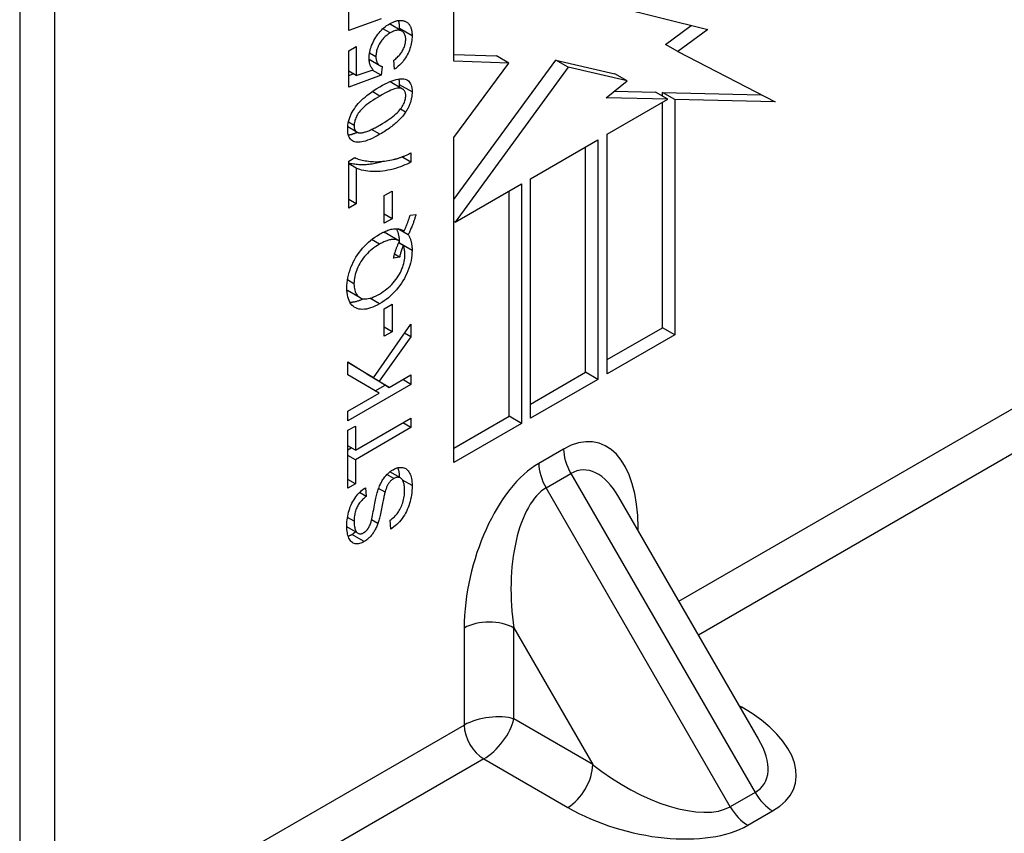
# Model space of a CAD drawing. Header units: inches. Extents: x 7 to 112, y 7 to 76.
# Tile 47 of 61: x 96.343 to 97.446, y 40.524 to 41.437. Entities that reach past the tile are written whole.
import ezdxf

# ---------------------------------------------------------------- set-up
doc = ezdxf.new("R2010")
doc.units = ezdxf.units.IN
doc.header["$MEASUREMENT"] = 0
doc.layers.add('Visible Edges(ANSI)', color=7, linetype='Continuous', lineweight=25)
doc.layers.add('Visible Tangent Edges(ANSI)', color=7, linetype='Continuous', lineweight=25)

msp = doc.modelspace()

# ---------------------------------------------------------------- linework, layer by layer
at = {"layer": 'Visible Edges(ANSI)'}
for p, q in [((96.3428, 41.9015), (96.3428, 40.403)), ((96.3817, 41.8791), (96.3817, 40.3806)), ((96.8295, 41.3901), (96.8295, 41.5722)), ((96.7115, 41.4245), (96.7115, 41.4651)), ((97.0102, 41.4512), (97.114, 41.4256)), ((96.7479, 41.4376), (96.7115, 41.4245)), ((96.7712, 41.4237), (96.7573, 41.4318)), ((97.0666, 41.4089), (97.0954, 41.4302)), ((97.114, 41.4256), (97.0805, 41.4009)), ((96.7115, 41.4017), (96.7198, 41.4065)), ((96.7198, 41.4065), (96.7198, 41.3739)), ((97.0805, 41.4009), (97.0666, 41.4089)), ((96.7115, 41.3611), (96.7115, 41.4017)), ((96.8295, 41.3977), (96.8771, 41.3959)), ((96.8911, 41.3879), (96.8771, 41.3959)), ((97.0805, 41.4009), (97.1894, 41.3444)), ((96.7465, 41.385), (96.7344, 41.392)), ((96.7347, 41.3893), (96.735, 41.3917)), ((96.7489, 41.3842), (96.7479, 41.3742)), ((96.7628, 41.381), (96.762, 41.3911)), ((96.8295, 41.2349), (96.9436, 41.3912)), ((96.8911, 41.3879), (96.8295, 41.3901)), ((96.8295, 41.3044), (96.8911, 41.3879)), ((96.9575, 41.3832), (96.8309, 41.2097)), ((96.9575, 41.3832), (96.9436, 41.3912)), ((96.9436, 41.3912), (97.0097, 41.376)), ((97.0236, 41.3679), (96.9575, 41.3832)), ((96.7198, 41.3739), (96.7115, 41.3787)), ((96.7115, 41.3741), (96.7164, 41.3759)), ((96.7479, 41.3742), (96.7115, 41.3611)), ((96.7198, 41.3739), (96.7388, 41.3805)), ((96.7479, 41.3742), (96.7377, 41.3801)), ((97.0236, 41.3679), (97.0097, 41.376)), ((96.7719, 41.3588), (96.758, 41.3669)), ((96.9999, 41.3489), (97.0236, 41.3679)), ((97.0093, 41.3564), (97.0553, 41.3553)), ((97.0692, 41.3473), (97.0553, 41.3553)), ((97.0631, 41.3508), (97.0631, 41.3551)), ((97.077, 41.3471), (97.0631, 41.3551)), ((97.0631, 41.3551), (97.1738, 41.3525)), ((97.0692, 41.3473), (96.9999, 41.3489)), ((97.0013, 41.3081), (97.0692, 41.3473)), ((97.0631, 41.0912), (97.0631, 41.3437)), ((97.1894, 41.3444), (97.077, 41.3471)), ((97.077, 41.3471), (97.077, 41.0831)), ((96.7208, 41.3106), (96.7104, 41.3165)), ((97.0013, 41.0395), (97.0013, 41.3081)), ((96.8295, 40.9403), (96.8295, 41.3044)), ((96.9151, 41.2583), (96.9907, 41.302)), ((96.9907, 41.302), (96.9907, 41.0333)), ((96.7813, 41.2873), (96.7813, 41.2769)), ((96.9768, 41.0414), (96.9768, 41.2939)), ((96.7115, 41.2781), (96.7183, 41.282)), ((96.7115, 41.2252), (96.7115, 41.2781)), ((96.7199, 41.27), (96.7115, 41.2748)), ((96.7813, 41.2769), (96.7712, 41.2828)), ((96.7199, 41.27), (96.7199, 41.2301)), ((96.8309, 41.2097), (96.9052, 41.2526)), ((96.9052, 41.2526), (96.9052, 40.9839)), ((96.9151, 40.9897), (96.9151, 41.2583)), ((96.7514, 41.2393), (96.7601, 41.2443)), ((96.7514, 41.2084), (96.7514, 41.2393)), ((96.7601, 41.2443), (96.7601, 41.2135)), ((96.8912, 40.992), (96.8912, 41.2445)), ((96.7199, 41.2301), (96.7115, 41.2349)), ((96.7199, 41.2301), (96.7115, 41.2252)), ((96.7601, 41.2135), (96.7514, 41.2185)), ((96.7803, 41.2174), (96.7868, 41.218)), ((96.7601, 41.2135), (96.7514, 41.2084)), ((96.8309, 41.2097), (96.8295, 41.2105)), ((96.7678, 41.1888), (96.7539, 41.1969)), ((96.7781, 41.1954), (96.7664, 41.2022)), ((96.7737, 41.1997), (96.7727, 41.2003)), ((96.7726, 41.1834), (96.7675, 41.1863)), ((96.7686, 41.1857), (96.7686, 41.186)), ((96.7686, 41.1704), (96.7629, 41.1736)), ((96.7686, 41.1704), (96.7618, 41.1691)), ((96.7242, 41.1249), (96.7103, 41.1329)), ((96.7514, 41.1126), (96.7601, 41.1176)), ((96.7601, 41.1176), (96.7601, 41.0867)), ((96.7514, 41.0817), (96.7514, 41.1126)), ((96.7393, 41.0352), (96.7813, 41.0952)), ((96.7601, 41.0867), (96.7514, 41.0918)), ((96.7601, 41.0867), (96.7514, 41.0817)), ((96.7813, 41.081), (96.7742, 41.0851)), ((96.7813, 41.0952), (96.7813, 41.081)), ((97.0013, 41.0555), (97.0631, 41.0912)), ((97.077, 41.0831), (97.0631, 41.0912)), ((96.7813, 41.081), (96.7456, 41.0313)), ((97.077, 41.0831), (97.0013, 41.0395)), ((96.7106, 41.0383), (96.7106, 41.0529)), ((96.7106, 41.0529), (96.7393, 41.0352)), ((96.7254, 41.0433), (96.7106, 41.0523)), ((96.7393, 41.0352), (96.7254, 41.0433)), ((96.9151, 41.0057), (96.9768, 41.0414)), ((96.9907, 41.0333), (96.9768, 41.0414)), ((96.7457, 41.0179), (96.7106, 41.0383)), ((96.7317, 41.0393), (96.7318, 41.0395)), ((96.7429, 41.0324), (96.7317, 41.0393)), ((96.7456, 41.0313), (96.7317, 41.0393)), ((96.7568, 41.0244), (96.7429, 41.0324)), ((96.7456, 41.0313), (96.7568, 41.0244)), ((96.7568, 41.0244), (96.7813, 41.0385)), ((96.7813, 41.0277), (96.772, 41.0331)), ((96.7813, 41.0385), (96.7813, 41.0277)), ((96.9907, 41.0333), (96.9151, 40.9897)), ((96.7813, 41.0277), (96.7106, 40.9869)), ((96.7411, 41.0205), (96.7523, 41.027)), ((96.7106, 40.9977), (96.7457, 41.0179)), ((96.7106, 40.9869), (96.7106, 40.9977)), ((96.719, 40.954), (96.7813, 40.99)), ((96.7813, 40.99), (96.7813, 40.9792)), ((96.8295, 40.9563), (96.8912, 40.992)), ((96.9052, 40.9839), (96.8912, 40.992)), ((96.7106, 40.9762), (96.719, 40.981)), ((96.7106, 40.9115), (96.7106, 40.9762)), ((96.719, 40.981), (96.719, 40.954)), ((96.7813, 40.9792), (96.719, 40.9432)), ((96.7813, 40.9792), (96.772, 40.9846)), ((96.9052, 40.9839), (96.8295, 40.9403)), ((96.719, 40.954), (96.7106, 40.9589)), ((96.7106, 40.9545), (96.7144, 40.9567)), ((96.719, 40.9432), (96.7106, 40.948)), ((96.719, 40.9432), (96.719, 40.9163)), ((96.719, 40.9163), (96.7106, 40.9211)), ((96.7695, 40.9229), (96.7577, 40.9297)), ((96.719, 40.9163), (96.7106, 40.9115)), ((96.7305, 40.9119), (96.7312, 40.902)), ((96.7522, 40.9069), (96.745, 40.911)), ((96.7312, 40.902), (96.7236, 40.9064)), ((97.1708, 40.6302), (97.0143, 40.9012)), ((96.7586, 40.8655), (96.7578, 40.8753)), ((96.7217, 40.8609), (96.7094, 40.868))]:
    msp.add_line(p, q, dxfattribs=at)
at = {"layer": 'Visible Edges(ANSI)', "flags": 128}
for points in [[(96.7344, 41.3933), (96.7344, 41.3951), (96.7346, 41.3969), (96.7348, 41.3987), (96.7351, 41.4005), (96.7355, 41.4023), (96.736, 41.4041), (96.7366, 41.4059), (96.7372, 41.4078), (96.738, 41.4096), (96.7388, 41.4114), (96.7398, 41.4133), (96.7408, 41.4151), (96.7419, 41.4169), (96.743, 41.4186), (96.7442, 41.4203), (96.7455, 41.4219), (96.7468, 41.4234), (96.7481, 41.4248), (96.7495, 41.4262), (96.751, 41.4275), (96.7525, 41.4287), (96.754, 41.4299), (96.7556, 41.4309), (96.7573, 41.432)], [(96.7572, 41.4319), (96.7572, 41.4319), (96.7572, 41.4319), (96.7572, 41.4319), (96.7572, 41.4319), (96.7572, 41.4319), (96.7572, 41.4319), (96.7572, 41.4318), (96.7572, 41.4318), (96.7572, 41.4318), (96.7572, 41.4318), (96.7572, 41.4318), (96.7572, 41.4318), (96.7573, 41.4318), (96.7573, 41.4318), (96.7573, 41.4318), (96.7573, 41.4318), (96.7573, 41.4318), (96.7573, 41.4318), (96.7573, 41.4318), (96.7573, 41.4318), (96.7573, 41.4318), (96.7573, 41.4318), (96.7573, 41.4318), (96.7573, 41.4318)], [(96.7573, 41.432), (96.7581, 41.4324), (96.7589, 41.4328), (96.7597, 41.4332), (96.7604, 41.4336), (96.7612, 41.4339), (96.762, 41.4342), (96.7627, 41.4345), (96.7634, 41.4348), (96.7642, 41.435), (96.7649, 41.4352), (96.7656, 41.4354), (96.7663, 41.4355), (96.767, 41.4356), (96.7677, 41.4357), (96.7683, 41.4358), (96.769, 41.4358), (96.7696, 41.4358), (96.7703, 41.4358), (96.7709, 41.4358), (96.7715, 41.4357), (96.7722, 41.4356), (96.7728, 41.4354), (96.7734, 41.4353), (96.774, 41.4351)], [(96.7686, 41.4267), (96.7686, 41.4271), (96.7686, 41.4275), (96.7686, 41.428), (96.7686, 41.4284), (96.7685, 41.4288), (96.7685, 41.4292), (96.7685, 41.4296), (96.7685, 41.43), (96.7684, 41.4304), (96.7684, 41.4308), (96.7683, 41.4312), (96.7683, 41.4316), (96.7682, 41.432), (96.7681, 41.4323), (96.7681, 41.4327), (96.768, 41.433), (96.7679, 41.4334), (96.7679, 41.4337), (96.7678, 41.4341), (96.7677, 41.4344), (96.7676, 41.4347), (96.7675, 41.4351), (96.7674, 41.4354), (96.7673, 41.4357)], [(96.7686, 41.4253), (96.7686, 41.4253), (96.7686, 41.4254), (96.7686, 41.4255), (96.7686, 41.4255), (96.7686, 41.4256), (96.7686, 41.4256), (96.7686, 41.4257), (96.7686, 41.4257), (96.7686, 41.4258), (96.7686, 41.4259), (96.7686, 41.4259), (96.7686, 41.426), (96.7686, 41.426), (96.7686, 41.4261), (96.7686, 41.4262), (96.7686, 41.4262), (96.7686, 41.4263), (96.7686, 41.4263), (96.7686, 41.4264), (96.7686, 41.4264), (96.7686, 41.4265), (96.7686, 41.4266), (96.7686, 41.4266), (96.7686, 41.4267)], [(96.774, 41.4351), (96.7746, 41.4348), (96.7753, 41.4345), (96.776, 41.4342), (96.7766, 41.4338), (96.7771, 41.4334), (96.7777, 41.433), (96.7782, 41.4325), (96.7787, 41.432), (96.7792, 41.4314), (96.7796, 41.4308), (96.78, 41.4302), (96.7804, 41.4295), (96.7807, 41.4288), (96.781, 41.4281), (96.7813, 41.4273), (96.7816, 41.4265), (96.7818, 41.4256), (96.782, 41.4248), (96.7821, 41.4238), (96.7823, 41.4229), (96.7824, 41.4219), (96.7825, 41.4208), (96.7825, 41.4197), (96.7825, 41.4186)], [(96.7581, 41.4218), (96.7569, 41.421), (96.7557, 41.4203), (96.7546, 41.4194), (96.7535, 41.4186), (96.7524, 41.4177), (96.7514, 41.4167), (96.7505, 41.4158), (96.7496, 41.4147), (96.7487, 41.4137), (96.7479, 41.4125), (96.7471, 41.4114), (96.7464, 41.4102), (96.7457, 41.409), (96.745, 41.4078), (96.7445, 41.4065), (96.744, 41.4053), (96.7435, 41.404), (96.7431, 41.4028), (96.7428, 41.4015), (96.7425, 41.4002), (96.7423, 41.399), (96.7422, 41.3977), (96.7421, 41.3964), (96.742, 41.3951)], [(96.7754, 41.4145), (96.7754, 41.4157), (96.7753, 41.4168), (96.7751, 41.4178), (96.7749, 41.4188), (96.7746, 41.4197), (96.7742, 41.4205), (96.7738, 41.4213), (96.7733, 41.422), (96.7727, 41.4226), (96.7721, 41.4232), (96.7714, 41.4236), (96.7707, 41.4241), (96.7699, 41.4244), (96.769, 41.4246), (96.7681, 41.4247), (96.7672, 41.4248), (96.7662, 41.4247), (96.7652, 41.4246), (96.7641, 41.4244), (96.763, 41.424), (96.7618, 41.4236), (96.7606, 41.4231), (96.7594, 41.4225), (96.7581, 41.4218)], [(96.7825, 41.4186), (96.7825, 41.4168), (96.7824, 41.415), (96.7822, 41.4131), (96.7819, 41.4113), (96.7816, 41.4095), (96.7812, 41.4077), (96.7807, 41.406), (96.7801, 41.4042), (96.7795, 41.4025), (96.7788, 41.4007), (96.778, 41.399), (96.7771, 41.3973), (96.7762, 41.3957), (96.7752, 41.394), (96.7742, 41.3925), (96.7731, 41.391), (96.772, 41.3895), (96.7709, 41.3882), (96.7696, 41.3868), (96.7684, 41.3855), (96.767, 41.3843), (96.7657, 41.3832), (96.7643, 41.382), (96.7628, 41.381)], [(96.762, 41.3911), (96.7631, 41.3919), (96.7642, 41.3928), (96.7652, 41.3937), (96.7661, 41.3946), (96.767, 41.3955), (96.7679, 41.3964), (96.7687, 41.3973), (96.7695, 41.3983), (96.7702, 41.3993), (96.7709, 41.4002), (96.7715, 41.4013), (96.7721, 41.4023), (96.7726, 41.4033), (96.7731, 41.4043), (96.7735, 41.4053), (96.7739, 41.4064), (96.7743, 41.4074), (96.7746, 41.4084), (96.7748, 41.4094), (96.775, 41.4104), (96.7752, 41.4114), (96.7753, 41.4125), (96.7754, 41.4135), (96.7754, 41.4145)], [(96.7388, 41.3805), (96.7385, 41.3809), (96.7381, 41.3813), (96.7378, 41.3817), (96.7375, 41.3821), (96.7372, 41.3826), (96.7369, 41.3831), (96.7366, 41.3835), (96.7364, 41.384), (96.7361, 41.3845), (96.7359, 41.385), (96.7357, 41.3855), (96.7355, 41.3861), (96.7353, 41.3866), (96.7352, 41.3872), (96.735, 41.3877), (96.7349, 41.3883), (96.7348, 41.3889), (96.7347, 41.3895), (96.7346, 41.3901), (96.7345, 41.3907), (96.7345, 41.3914), (96.7344, 41.392), (96.7344, 41.3927), (96.7344, 41.3933)], [(96.742, 41.3951), (96.7421, 41.3943), (96.7421, 41.3935), (96.7422, 41.3928), (96.7423, 41.3921), (96.7424, 41.3914), (96.7425, 41.3907), (96.7427, 41.3901), (96.7429, 41.3895), (96.7431, 41.389), (96.7434, 41.3884), (96.7437, 41.3879), (96.744, 41.3874), (96.7443, 41.387), (96.7446, 41.3866), (96.745, 41.3862), (96.7454, 41.3858), (96.7458, 41.3855), (96.7462, 41.3852), (96.7466, 41.385), (96.747, 41.3848), (96.7475, 41.3846), (96.748, 41.3844), (96.7484, 41.3843), (96.7489, 41.3842)], [(96.7104, 41.3139), (96.7104, 41.3161), (96.7106, 41.3183), (96.7109, 41.3204), (96.7114, 41.3225), (96.7119, 41.3247), (96.7126, 41.3268), (96.7135, 41.3288), (96.7144, 41.3309), (96.7154, 41.3329), (96.7166, 41.3349), (96.7179, 41.3368), (96.7192, 41.3388), (96.7207, 41.3407), (96.7223, 41.3425), (96.724, 41.3444), (96.7258, 41.3462), (96.7277, 41.3481), (96.7298, 41.3499), (96.7319, 41.3517), (96.7344, 41.3536), (96.737, 41.3554), (96.7399, 41.3574), (96.7431, 41.3593), (96.7465, 41.3614)], [(96.7465, 41.3614), (96.7495, 41.3631), (96.7524, 41.3646), (96.7551, 41.3659), (96.7577, 41.3671), (96.7602, 41.3681), (96.7624, 41.3689), (96.7646, 41.3695), (96.7666, 41.37), (96.7684, 41.3703), (96.7702, 41.3704), (96.7718, 41.3704), (96.7733, 41.3702), (96.7748, 41.3699), (96.7761, 41.3694), (96.7773, 41.3688), (96.7784, 41.368), (96.7793, 41.367), (96.7802, 41.3659), (96.7809, 41.3646), (96.7815, 41.3631), (96.7819, 41.3615), (96.7823, 41.3597), (96.7825, 41.3577), (96.7825, 41.3556)], [(96.758, 41.3669), (96.758, 41.3669), (96.758, 41.3669), (96.758, 41.3669), (96.7579, 41.3669), (96.7579, 41.3669), (96.7579, 41.3669), (96.7579, 41.3669), (96.7579, 41.3669), (96.7579, 41.3669), (96.7578, 41.3669), (96.7578, 41.367), (96.7578, 41.367), (96.7578, 41.367), (96.7578, 41.367), (96.7578, 41.367), (96.7577, 41.367), (96.7577, 41.367), (96.7577, 41.367), (96.7577, 41.367), (96.7577, 41.367), (96.7577, 41.367), (96.7576, 41.367), (96.7576, 41.3671), (96.7576, 41.3671)], [(96.7686, 41.3636), (96.7686, 41.3639), (96.7686, 41.3643), (96.7686, 41.3646), (96.7686, 41.3649), (96.7686, 41.3652), (96.7686, 41.3655), (96.7685, 41.3658), (96.7685, 41.366), (96.7685, 41.3663), (96.7685, 41.3666), (96.7684, 41.3669), (96.7684, 41.3672), (96.7684, 41.3674), (96.7683, 41.3677), (96.7683, 41.368), (96.7683, 41.3682), (96.7682, 41.3685), (96.7682, 41.3688), (96.7681, 41.369), (96.7681, 41.3693), (96.768, 41.3695), (96.768, 41.3697), (96.7679, 41.37), (96.7679, 41.3702)], [(96.7685, 41.3608), (96.7685, 41.3609), (96.7685, 41.361), (96.7685, 41.3612), (96.7685, 41.3613), (96.7685, 41.3614), (96.7685, 41.3615), (96.7685, 41.3616), (96.7686, 41.3617), (96.7686, 41.3619), (96.7686, 41.362), (96.7686, 41.3621), (96.7686, 41.3622), (96.7686, 41.3623), (96.7686, 41.3624), (96.7686, 41.3626), (96.7686, 41.3627), (96.7686, 41.3628), (96.7686, 41.3629), (96.7686, 41.363), (96.7686, 41.3632), (96.7686, 41.3633), (96.7686, 41.3634), (96.7686, 41.3635), (96.7686, 41.3636)], [(96.7465, 41.351), (96.7436, 41.3494), (96.741, 41.3477), (96.7385, 41.3461), (96.7361, 41.3445), (96.7339, 41.343), (96.7319, 41.3415), (96.7301, 41.34), (96.7284, 41.3385), (96.7269, 41.3371), (96.7255, 41.3357), (96.7243, 41.3343), (96.7233, 41.3329), (96.7223, 41.3316), (96.7215, 41.3303), (96.7208, 41.329), (96.7201, 41.3277), (96.7195, 41.3264), (96.719, 41.3252), (96.7185, 41.3239), (96.7182, 41.3227), (96.7179, 41.3215), (96.7177, 41.3203), (96.7176, 41.3191), (96.7175, 41.3179)], [(96.7754, 41.3515), (96.7754, 41.3526), (96.7752, 41.3536), (96.775, 41.3546), (96.7748, 41.3554), (96.7744, 41.3562), (96.774, 41.357), (96.7734, 41.3576), (96.7728, 41.3582), (96.7722, 41.3587), (96.7714, 41.3591), (96.7706, 41.3594), (96.7696, 41.3597), (96.7686, 41.3599), (96.7674, 41.3598), (96.766, 41.3597), (96.7645, 41.3593), (96.7628, 41.3589), (96.761, 41.3582), (96.7589, 41.3574), (96.7568, 41.3565), (96.7544, 41.3553), (96.7519, 41.3541), (96.7493, 41.3526), (96.7465, 41.351)], [(96.7465, 41.3185), (96.7493, 41.3201), (96.752, 41.3218), (96.7545, 41.3234), (96.7568, 41.325), (96.759, 41.3265), (96.761, 41.328), (96.7628, 41.3295), (96.7645, 41.331), (96.7661, 41.3324), (96.7674, 41.3338), (96.7686, 41.3352), (96.7697, 41.3366), (96.7706, 41.3379), (96.7714, 41.3392), (96.7722, 41.3405), (96.7729, 41.3418), (96.7735, 41.3431), (96.774, 41.3443), (96.7744, 41.3455), (96.7748, 41.3468), (96.775, 41.348), (96.7752, 41.3492), (96.7754, 41.3503), (96.7754, 41.3515)], [(96.7825, 41.3556), (96.7825, 41.3546), (96.7825, 41.3536), (96.7824, 41.3527), (96.7823, 41.3517), (96.7822, 41.3507), (96.7821, 41.3497), (96.7819, 41.3488), (96.7817, 41.3478), (96.7815, 41.3469), (96.7813, 41.3459), (96.781, 41.3449), (96.7807, 41.344), (96.7804, 41.343), (96.78, 41.3421), (96.7797, 41.3412), (96.7793, 41.3402), (96.7789, 41.3393), (96.7784, 41.3384), (96.778, 41.3374), (96.7775, 41.3365), (96.7769, 41.3356), (96.7764, 41.3347), (96.7758, 41.3338), (96.7752, 41.3328)], [(96.7752, 41.3328), (96.7745, 41.3317), (96.7737, 41.3307), (96.7728, 41.3296), (96.772, 41.3285), (96.7711, 41.3274), (96.7701, 41.3263), (96.7691, 41.3253), (96.7681, 41.3242), (96.767, 41.3232), (96.7659, 41.3221), (96.7648, 41.3211), (96.7636, 41.3201), (96.7624, 41.319), (96.7611, 41.318), (96.7598, 41.317), (96.7585, 41.316), (96.7571, 41.315), (96.7557, 41.314), (96.7543, 41.313), (96.7528, 41.312), (96.7513, 41.311), (96.7497, 41.3101), (96.7481, 41.3091), (96.7465, 41.3081)], [(96.7175, 41.3179), (96.7175, 41.3174), (96.7176, 41.3168), (96.7176, 41.3163), (96.7177, 41.3158), (96.7177, 41.3153), (96.7178, 41.3148), (96.718, 41.3144), (96.7181, 41.314), (96.7182, 41.3136), (96.7184, 41.3132), (96.7186, 41.3128), (96.7188, 41.3125), (96.719, 41.3121), (96.7192, 41.3118), (96.7195, 41.3115), (96.7198, 41.3113), (96.7201, 41.311), (96.7204, 41.3108), (96.7207, 41.3106), (96.721, 41.3104), (96.7214, 41.3102), (96.7218, 41.3101), (96.7222, 41.31), (96.7226, 41.3099)], [(96.7226, 41.3099), (96.7231, 41.3098), (96.7237, 41.3097), (96.7244, 41.3097), (96.725, 41.3097), (96.7258, 41.3098), (96.7265, 41.3099), (96.7273, 41.31), (96.7281, 41.3102), (96.729, 41.3104), (96.7299, 41.3107), (96.7308, 41.311), (96.7318, 41.3113), (96.7328, 41.3117), (96.7339, 41.3121), (96.7349, 41.3125), (96.7361, 41.313), (96.7372, 41.3136), (96.7384, 41.3142), (96.7397, 41.3148), (96.741, 41.3154), (96.7423, 41.3161), (96.7436, 41.3169), (96.745, 41.3177), (96.7465, 41.3185)], [(96.7465, 41.3081), (96.7434, 41.3064), (96.7405, 41.3049), (96.7377, 41.3035), (96.7351, 41.3023), (96.7327, 41.3014), (96.7304, 41.3005), (96.7282, 41.2999), (96.7263, 41.2995), (96.7244, 41.2992), (96.7226, 41.2991), (96.721, 41.2991), (96.7195, 41.2993), (96.7181, 41.2996), (96.7168, 41.3001), (96.7156, 41.3007), (96.7145, 41.3015), (96.7135, 41.3025), (96.7127, 41.3036), (96.712, 41.3049), (96.7114, 41.3063), (96.7109, 41.308), (96.7106, 41.3098), (96.7104, 41.3118), (96.7104, 41.3139)], [(96.7111, 41.3073), (96.7115, 41.3073), (96.7118, 41.3074), (96.7122, 41.3075), (96.7126, 41.3075), (96.7129, 41.3076), (96.7133, 41.3077), (96.7137, 41.3078), (96.7141, 41.3079), (96.7145, 41.308), (96.7149, 41.3081), (96.7153, 41.3082), (96.7157, 41.3083), (96.7161, 41.3085), (96.7166, 41.3086), (96.717, 41.3088), (96.7174, 41.3089), (96.7179, 41.3091), (96.7183, 41.3092), (96.7188, 41.3094), (96.7192, 41.3096), (96.7197, 41.3098), (96.7202, 41.31), (96.7207, 41.3101), (96.7211, 41.3104)], [(96.7619, 41.2799), (96.7626, 41.2801), (96.7634, 41.2803), (96.7641, 41.2805), (96.7649, 41.2807), (96.7657, 41.2809), (96.7664, 41.2811), (96.7672, 41.2814), (96.768, 41.2816), (96.7688, 41.2819), (96.7696, 41.2822), (96.7704, 41.2825), (96.7712, 41.2828), (96.772, 41.2831), (96.7728, 41.2834), (96.7736, 41.2837), (96.7745, 41.2841), (96.7753, 41.2844), (96.7762, 41.2848), (96.777, 41.2852), (96.7779, 41.2856), (96.7787, 41.286), (96.7796, 41.2864), (96.7805, 41.2868), (96.7813, 41.2873)], [(96.7115, 41.2761), (96.7128, 41.2758), (96.7142, 41.2755), (96.7155, 41.2753), (96.7169, 41.275), (96.7184, 41.2748), (96.7199, 41.2747), (96.7214, 41.2745), (96.7229, 41.2744), (96.7245, 41.2743), (96.7261, 41.2743), (96.7277, 41.2743), (96.7294, 41.2743), (96.731, 41.2744), (96.7327, 41.2745), (96.7343, 41.2747), (96.736, 41.2749), (96.7377, 41.2751), (96.7393, 41.2754), (96.741, 41.2757), (96.7427, 41.276), (96.7444, 41.2764), (96.7462, 41.2768), (96.7479, 41.2773), (96.7496, 41.2778)], [(96.7183, 41.282), (96.7195, 41.2814), (96.7208, 41.2808), (96.7222, 41.2803), (96.7236, 41.2799), (96.7251, 41.2795), (96.7267, 41.2791), (96.7283, 41.2787), (96.73, 41.2784), (96.7317, 41.2782), (96.7336, 41.2779), (96.7355, 41.2777), (96.7374, 41.2776), (96.7394, 41.2775), (96.7414, 41.2774), (96.7434, 41.2774), (96.7454, 41.2775), (96.7474, 41.2776), (96.7495, 41.2778), (96.7515, 41.278), (96.7536, 41.2783), (96.7556, 41.2786), (96.7577, 41.279), (96.7598, 41.2794), (96.7619, 41.2799)], [(96.7813, 41.2769), (96.7792, 41.2758), (96.7769, 41.2747), (96.7746, 41.2737), (96.7721, 41.2727), (96.7695, 41.2717), (96.7669, 41.2708), (96.7641, 41.2699), (96.7612, 41.2691), (96.7582, 41.2683), (96.7553, 41.2677), (96.7524, 41.2672), (96.7496, 41.2668), (96.7467, 41.2665), (96.7439, 41.2663), (96.7412, 41.2663), (96.7384, 41.2663), (96.7357, 41.2665), (96.7331, 41.2667), (96.7307, 41.267), (96.7283, 41.2674), (96.726, 41.268), (96.7239, 41.2686), (96.7218, 41.2692), (96.7199, 41.27)], [(96.7737, 41.1997), (96.7741, 41.2006), (96.7745, 41.2014), (96.7748, 41.2022), (96.7752, 41.203), (96.7755, 41.2038), (96.7758, 41.2046), (96.7761, 41.2054), (96.7765, 41.2062), (96.7768, 41.207), (96.7771, 41.2077), (96.7773, 41.2085), (96.7776, 41.2092), (96.7779, 41.2099), (96.7781, 41.2107), (96.7784, 41.2114), (96.7786, 41.2121), (96.7789, 41.2128), (96.7791, 41.2135), (96.7793, 41.2141), (96.7795, 41.2148), (96.7797, 41.2155), (96.7799, 41.2161), (96.7801, 41.2168), (96.7803, 41.2174)], [(96.7868, 41.218), (96.7866, 41.2171), (96.7864, 41.2163), (96.7861, 41.2154), (96.7858, 41.2145), (96.7855, 41.2136), (96.7853, 41.2127), (96.785, 41.2118), (96.7846, 41.2109), (96.7843, 41.21), (96.784, 41.209), (96.7836, 41.2081), (96.7833, 41.2072), (96.7829, 41.2062), (96.7825, 41.2053), (96.7821, 41.2043), (96.7817, 41.2034), (96.7813, 41.2024), (96.7809, 41.2014), (96.7805, 41.2004), (96.78, 41.1994), (96.7795, 41.1984), (96.7791, 41.1974), (96.7786, 41.1964), (96.7781, 41.1954)], [(96.7094, 41.1359), (96.7095, 41.1387), (96.7097, 41.1416), (96.71, 41.1444), (96.7105, 41.1473), (96.7112, 41.1502), (96.712, 41.1531), (96.713, 41.156), (96.714, 41.159), (96.7153, 41.1619), (96.7166, 41.1647), (96.7181, 41.1675), (96.7196, 41.1702), (96.7213, 41.1729), (96.7231, 41.1754), (96.725, 41.1779), (96.7271, 41.1803), (96.7292, 41.1827), (96.7314, 41.1849), (96.7336, 41.187), (96.736, 41.1891), (96.7383, 41.191), (96.7408, 41.1927), (96.7433, 41.1944), (96.7459, 41.196)], [(96.7459, 41.196), (96.7474, 41.1968), (96.7488, 41.1976), (96.7502, 41.1983), (96.7515, 41.1989), (96.7529, 41.1995), (96.7542, 41.2), (96.7555, 41.2005), (96.7568, 41.2009), (96.758, 41.2013), (96.7592, 41.2016), (96.7604, 41.2018), (96.7616, 41.202), (96.7628, 41.2021), (96.7639, 41.2022), (96.765, 41.2022), (96.766, 41.2022), (96.7671, 41.2021), (96.7681, 41.2019), (96.7691, 41.2017), (96.7701, 41.2014), (96.771, 41.2011), (96.772, 41.2007), (96.7729, 41.2002), (96.7737, 41.1997)], [(96.7539, 41.1969), (96.7537, 41.197), (96.7536, 41.197), (96.7534, 41.1971), (96.7533, 41.1972), (96.7531, 41.1973), (96.753, 41.1973), (96.7528, 41.1974), (96.7527, 41.1975), (96.7525, 41.1975), (96.7524, 41.1976), (96.7522, 41.1976), (96.752, 41.1977), (96.7519, 41.1978), (96.7517, 41.1978), (96.7516, 41.1979), (96.7514, 41.1979), (96.7512, 41.1979), (96.7511, 41.198), (96.7509, 41.198), (96.7507, 41.1981), (96.7506, 41.1981), (96.7504, 41.1981), (96.7502, 41.1982), (96.75, 41.1982)], [(96.7686, 41.186), (96.7686, 41.1868), (96.7686, 41.1876), (96.7685, 41.1884), (96.7685, 41.1892), (96.7684, 41.1899), (96.7684, 41.1907), (96.7683, 41.1915), (96.7682, 41.1922), (96.7681, 41.1929), (96.768, 41.1936), (96.7678, 41.1943), (96.7677, 41.195), (96.7675, 41.1957), (96.7674, 41.1963), (96.7672, 41.197), (96.767, 41.1976), (96.7668, 41.1982), (96.7665, 41.1988), (96.7663, 41.1994), (96.7661, 41.2), (96.7658, 41.2006), (96.7655, 41.2011), (96.7652, 41.2017), (96.7649, 41.2022)], [(96.7781, 41.1954), (96.7785, 41.1949), (96.7788, 41.1943), (96.7791, 41.1937), (96.7795, 41.1931), (96.7797, 41.1925), (96.78, 41.1919), (96.7803, 41.1912), (96.7806, 41.1906), (96.7808, 41.1899), (96.781, 41.1892), (96.7812, 41.1885), (96.7814, 41.1878), (96.7816, 41.187), (96.7818, 41.1863), (96.7819, 41.1855), (96.782, 41.1847), (96.7821, 41.1839), (96.7822, 41.1831), (96.7823, 41.1823), (96.7824, 41.1814), (96.7825, 41.1806), (96.7825, 41.1797), (96.7825, 41.1788), (96.7825, 41.1779)], [(96.7459, 41.1849), (96.7438, 41.1836), (96.7418, 41.1822), (96.7398, 41.1808), (96.7379, 41.1794), (96.736, 41.1778), (96.7342, 41.1762), (96.7325, 41.1745), (96.7309, 41.1728), (96.7293, 41.171), (96.7279, 41.1692), (96.7265, 41.1673), (96.7252, 41.1654), (96.724, 41.1634), (96.7229, 41.1614), (96.7219, 41.1593), (96.7209, 41.1572), (96.7201, 41.1551), (96.7194, 41.153), (96.7188, 41.1509), (96.7183, 41.1488), (96.7179, 41.1467), (96.7176, 41.1447), (96.7175, 41.1426), (96.7174, 41.1406)], [(96.7685, 41.1884), (96.7679, 41.1888), (96.7672, 41.1891), (96.7665, 41.1895), (96.7658, 41.1897), (96.7651, 41.1899), (96.7643, 41.1901), (96.7635, 41.1902), (96.7627, 41.1903), (96.7618, 41.1903), (96.7609, 41.1903), (96.76, 41.1902), (96.7591, 41.1901), (96.7582, 41.1899), (96.7572, 41.1897), (96.7562, 41.1894), (96.7551, 41.1891), (96.7541, 41.1888), (96.753, 41.1883), (96.7519, 41.1879), (96.7507, 41.1874), (96.7496, 41.1868), (96.7484, 41.1862), (96.7472, 41.1856), (96.7459, 41.1849)], [(96.7618, 41.1691), (96.762, 41.1699), (96.7622, 41.1708), (96.7624, 41.1717), (96.7626, 41.1725), (96.7628, 41.1734), (96.763, 41.1742), (96.7633, 41.1751), (96.7635, 41.1759), (96.7638, 41.1768), (96.764, 41.1776), (96.7643, 41.1784), (96.7646, 41.1792), (96.7649, 41.18), (96.7652, 41.1808), (96.7655, 41.1816), (96.7658, 41.1824), (96.7661, 41.1831), (96.7664, 41.1839), (96.7667, 41.1847), (96.7671, 41.1854), (96.7674, 41.1862), (96.7678, 41.1869), (96.7681, 41.1876), (96.7685, 41.1884)], [(96.7459, 41.129), (96.7482, 41.1304), (96.7503, 41.1318), (96.7524, 41.1333), (96.7544, 41.1348), (96.7563, 41.1364), (96.7581, 41.138), (96.7598, 41.1397), (96.7615, 41.1415), (96.763, 41.1433), (96.7645, 41.1452), (96.7658, 41.1471), (96.7671, 41.1491), (96.7683, 41.1512), (96.7694, 41.1532), (96.7703, 41.1552), (96.7712, 41.1572), (96.772, 41.1593), (96.7726, 41.1613), (96.7732, 41.1633), (96.7737, 41.1654), (96.774, 41.1674), (96.7743, 41.1694), (96.7744, 41.1715), (96.7745, 41.1735)], [(96.7825, 41.1779), (96.7824, 41.1751), (96.7822, 41.1723), (96.7819, 41.1695), (96.7814, 41.1667), (96.7807, 41.1638), (96.7799, 41.161), (96.779, 41.1581), (96.7779, 41.1551), (96.7767, 41.1522), (96.7753, 41.1494), (96.7739, 41.1466), (96.7723, 41.1439), (96.7706, 41.1413), (96.7688, 41.1387), (96.7669, 41.1362), (96.7649, 41.1337), (96.7627, 41.1313), (96.7605, 41.1291), (96.7583, 41.1269), (96.756, 41.1249), (96.7536, 41.123), (96.7511, 41.1212), (96.7486, 41.1195), (96.746, 41.1179)], [(96.7726, 41.1834), (96.7724, 41.1828), (96.7721, 41.1823), (96.7719, 41.1817), (96.7717, 41.1812), (96.7715, 41.1806), (96.7713, 41.18), (96.7711, 41.1795), (96.7709, 41.1789), (96.7707, 41.1784), (96.7705, 41.1779), (96.7703, 41.1773), (96.7702, 41.1768), (96.77, 41.1762), (96.7698, 41.1757), (96.7697, 41.1751), (96.7695, 41.1746), (96.7694, 41.1741), (96.7693, 41.1735), (96.7691, 41.173), (96.769, 41.1725), (96.7689, 41.1719), (96.7688, 41.1714), (96.7687, 41.1709), (96.7686, 41.1704)], [(96.7745, 41.1735), (96.7745, 41.174), (96.7745, 41.1745), (96.7745, 41.175), (96.7744, 41.1754), (96.7744, 41.1759), (96.7744, 41.1763), (96.7743, 41.1768), (96.7743, 41.1772), (96.7742, 41.1776), (96.7742, 41.1781), (96.7741, 41.1785), (96.774, 41.1789), (96.7739, 41.1793), (96.7738, 41.1797), (96.7738, 41.1801), (96.7737, 41.1805), (96.7735, 41.1809), (96.7734, 41.1813), (96.7733, 41.1816), (96.7732, 41.182), (96.773, 41.1824), (96.7729, 41.1827), (96.7728, 41.1831), (96.7726, 41.1834)], [(96.7174, 41.1406), (96.7175, 41.1386), (96.7176, 41.1368), (96.7179, 41.1351), (96.7182, 41.1334), (96.7187, 41.132), (96.7192, 41.1306), (96.7199, 41.1293), (96.7206, 41.1281), (96.7214, 41.1271), (96.7224, 41.1262), (96.7234, 41.1254), (96.7246, 41.1247), (96.7258, 41.1241), (96.7272, 41.1237), (96.7286, 41.1235), (96.7301, 41.1235), (96.7318, 41.1236), (96.7335, 41.1239), (96.7353, 41.1243), (96.7373, 41.1249), (96.7393, 41.1257), (96.7414, 41.1266), (96.7436, 41.1278), (96.7459, 41.129)], [(96.746, 41.1179), (96.7434, 41.1165), (96.7409, 41.1153), (96.7384, 41.1142), (96.736, 41.1134), (96.7336, 41.1127), (96.7313, 41.1122), (96.7291, 41.1119), (96.7269, 41.1118), (96.7248, 41.1119), (96.7229, 41.1122), (96.7211, 41.1127), (96.7194, 41.1134), (96.7178, 41.1143), (96.7164, 41.1154), (96.715, 41.1167), (96.7139, 41.1182), (96.7128, 41.1199), (96.7119, 41.1218), (96.7111, 41.1237), (96.7105, 41.1259), (96.71, 41.1281), (96.7097, 41.1306), (96.7095, 41.1332), (96.7094, 41.1359)], [(96.7094, 41.1335), (96.7095, 41.1334), (96.7095, 41.1334), (96.7095, 41.1334), (96.7096, 41.1334), (96.7096, 41.1333), (96.7096, 41.1333), (96.7097, 41.1333), (96.7097, 41.1333), (96.7098, 41.1333), (96.7098, 41.1332), (96.7098, 41.1332), (96.7099, 41.1332), (96.7099, 41.1332), (96.7099, 41.1331), (96.71, 41.1331), (96.71, 41.1331), (96.71, 41.1331), (96.7101, 41.133), (96.7101, 41.133), (96.7102, 41.133), (96.7102, 41.133), (96.7102, 41.133), (96.7103, 41.1329), (96.7103, 41.1329)], [(96.7128, 41.1199), (96.7134, 41.1199), (96.714, 41.1199), (96.7146, 41.1199), (96.7151, 41.12), (96.7157, 41.12), (96.7163, 41.1201), (96.7169, 41.1202), (96.7175, 41.1203), (96.7181, 41.1204), (96.7187, 41.1205), (96.7193, 41.1207), (96.7199, 41.1208), (96.7206, 41.121), (96.7212, 41.1212), (96.7218, 41.1213), (96.7224, 41.1215), (96.7231, 41.1218), (96.7237, 41.122), (96.7244, 41.1222), (96.725, 41.1225), (96.7257, 41.1228), (96.7263, 41.123), (96.727, 41.1233), (96.7276, 41.1236)], [(96.7441, 40.9083), (96.7446, 40.9097), (96.7451, 40.9111), (96.7456, 40.9125), (96.7462, 40.9138), (96.7467, 40.9151), (96.7473, 40.9163), (96.7479, 40.9175), (96.7486, 40.9187), (96.7492, 40.9198), (96.7499, 40.9209), (96.7506, 40.9219), (96.7513, 40.923), (96.7521, 40.9239), (96.7528, 40.9248), (96.7536, 40.9257), (96.7544, 40.9266), (96.7552, 40.9274), (96.756, 40.9282), (96.7568, 40.9289), (96.7577, 40.9297), (96.7586, 40.9303), (96.7595, 40.931), (96.7604, 40.9316), (96.7613, 40.9321)], [(96.7613, 40.9321), (96.7627, 40.9329), (96.7641, 40.9335), (96.7655, 40.934), (96.7668, 40.9344), (96.7681, 40.9346), (96.7694, 40.9347), (96.7707, 40.9347), (96.772, 40.9345), (96.7732, 40.9343), (96.7743, 40.9338), (96.7754, 40.9333), (96.7764, 40.9326), (96.7774, 40.9317), (96.7782, 40.9307), (96.779, 40.9296), (96.7797, 40.9283), (96.7804, 40.9269), (96.781, 40.9254), (96.7814, 40.9238), (96.7818, 40.9221), (96.7821, 40.9202), (96.7823, 40.9183), (96.7825, 40.9163), (96.7825, 40.9142)], [(96.7686, 40.9234), (96.7686, 40.9239), (96.7686, 40.9245), (96.7685, 40.925), (96.7685, 40.9255), (96.7685, 40.926), (96.7684, 40.9265), (96.7684, 40.927), (96.7683, 40.9275), (96.7683, 40.9279), (96.7682, 40.9284), (96.7681, 40.9289), (96.768, 40.9293), (96.768, 40.9298), (96.7679, 40.9302), (96.7678, 40.9307), (96.7677, 40.9311), (96.7676, 40.9315), (96.7675, 40.932), (96.7674, 40.9324), (96.7672, 40.9328), (96.7671, 40.9332), (96.767, 40.9336), (96.7669, 40.934), (96.7667, 40.9343)], [(96.7621, 40.9222), (96.7616, 40.9219), (96.7611, 40.9215), (96.7605, 40.9211), (96.76, 40.9207), (96.7595, 40.9203), (96.759, 40.9198), (96.7585, 40.9194), (96.7581, 40.9189), (96.7576, 40.9183), (96.7572, 40.9178), (96.7567, 40.9172), (96.7563, 40.9166), (96.7559, 40.916), (96.7555, 40.9154), (96.7551, 40.9147), (96.7548, 40.9139), (96.7544, 40.9132), (96.754, 40.9124), (96.7537, 40.9115), (96.7534, 40.9107), (96.7531, 40.9098), (96.7528, 40.9088), (96.7525, 40.9079), (96.7522, 40.9069)], [(96.7742, 40.9089), (96.7741, 40.9104), (96.7741, 40.9118), (96.7739, 40.9132), (96.7738, 40.9144), (96.7735, 40.9157), (96.7733, 40.9168), (96.7729, 40.9179), (96.7726, 40.9189), (96.7722, 40.9198), (96.7717, 40.9206), (96.7712, 40.9213), (96.7707, 40.9219), (96.7701, 40.9224), (96.7695, 40.9229), (96.7689, 40.9232), (96.7682, 40.9234), (96.7675, 40.9235), (96.7668, 40.9236), (96.7661, 40.9236), (96.7653, 40.9235), (96.7645, 40.9233), (96.7638, 40.923), (96.763, 40.9226), (96.7621, 40.9222)], [(96.7094, 40.869), (96.7094, 40.8712), (96.7095, 40.8735), (96.7097, 40.8757), (96.71, 40.8779), (96.7104, 40.8801), (96.7108, 40.8822), (96.7113, 40.8843), (96.7119, 40.8865), (96.7126, 40.8885), (96.7133, 40.8905), (96.7142, 40.8925), (96.715, 40.8944), (96.716, 40.8963), (96.7171, 40.898), (96.7182, 40.8998), (96.7194, 40.9015), (96.7206, 40.9031), (96.7219, 40.9046), (96.7233, 40.906), (96.7246, 40.9074), (96.726, 40.9086), (96.7275, 40.9098), (96.729, 40.9109), (96.7305, 40.9119)], [(96.7346, 40.8682), (96.735, 40.8691), (96.7354, 40.8701), (96.7358, 40.8712), (96.7362, 40.8724), (96.7366, 40.8738), (96.737, 40.8754), (96.7374, 40.877), (96.7379, 40.8789), (96.7383, 40.8808), (96.7387, 40.8829), (96.7391, 40.8852), (96.7396, 40.8875), (96.74, 40.8899), (96.7404, 40.8922), (96.7408, 40.8944), (96.7412, 40.8964), (96.7416, 40.8983), (96.742, 40.9001), (96.7424, 40.9018), (96.7427, 40.9033), (96.7431, 40.9047), (96.7434, 40.906), (96.7438, 40.9072), (96.7441, 40.9083)], [(96.7578, 40.8753), (96.7591, 40.8762), (96.7604, 40.8772), (96.7616, 40.8783), (96.7627, 40.8793), (96.7637, 40.8804), (96.7647, 40.8815), (96.7657, 40.8826), (96.7666, 40.8837), (96.7674, 40.8849), (96.7682, 40.8862), (96.7689, 40.8875), (96.7696, 40.8889), (96.7703, 40.8903), (96.7709, 40.8918), (96.7715, 40.8934), (96.7721, 40.8951), (96.7726, 40.8968), (96.773, 40.8985), (96.7733, 40.9002), (96.7736, 40.9019), (96.7739, 40.9037), (96.774, 40.9054), (96.7741, 40.9071), (96.7742, 40.9089)], [(96.7825, 40.9142), (96.7825, 40.9114), (96.7823, 40.9087), (96.7821, 40.9061), (96.7818, 40.9035), (96.7814, 40.9011), (96.7809, 40.8986), (96.7804, 40.8963), (96.7797, 40.894), (96.779, 40.8917), (96.7781, 40.8895), (96.7772, 40.8874), (96.7762, 40.8853), (96.7751, 40.8832), (96.7739, 40.8812), (96.7727, 40.8793), (96.7713, 40.8774), (96.7699, 40.8755), (96.7684, 40.8738), (96.7669, 40.8722), (96.7653, 40.8707), (96.7637, 40.8692), (96.7621, 40.8679), (96.7603, 40.8666), (96.7586, 40.8655)], [(96.7312, 40.902), (96.7301, 40.9012), (96.7291, 40.9004), (96.7281, 40.8995), (96.7271, 40.8986), (96.7262, 40.8977), (96.7253, 40.8967), (96.7245, 40.8958), (96.7237, 40.8948), (96.723, 40.8937), (96.7223, 40.8927), (96.7216, 40.8916), (96.7211, 40.8904), (96.7205, 40.8893), (96.72, 40.8881), (96.7196, 40.8869), (96.7192, 40.8856), (96.7188, 40.8843), (96.7185, 40.883), (96.7182, 40.8816), (96.718, 40.8802), (96.7178, 40.8787), (96.7177, 40.8772), (96.7177, 40.8757), (96.7176, 40.8742)], [(96.7522, 40.9069), (96.752, 40.9061), (96.7518, 40.9053), (96.7515, 40.9043), (96.7513, 40.9033), (96.751, 40.9021), (96.7507, 40.9007), (96.7504, 40.8993), (96.7501, 40.8977), (96.7498, 40.896), (96.7494, 40.8942), (96.7491, 40.8923), (96.7487, 40.8903), (96.7483, 40.8882), (96.7479, 40.8862), (96.7475, 40.8844), (96.7472, 40.8826), (96.7468, 40.8809), (96.7464, 40.8793), (96.746, 40.8779), (96.7457, 40.8765), (96.7453, 40.8752), (96.745, 40.874), (96.7446, 40.8729), (96.7443, 40.8719)], [(96.7289, 40.8514), (96.7276, 40.8507), (96.7262, 40.8501), (96.725, 40.8496), (96.7237, 40.8493), (96.7225, 40.8491), (96.7212, 40.849), (96.72, 40.849), (96.7189, 40.8491), (96.7177, 40.8494), (96.7167, 40.8498), (96.7157, 40.8504), (96.7148, 40.8511), (96.7139, 40.852), (96.7132, 40.8529), (96.7124, 40.8541), (96.7118, 40.8553), (96.7112, 40.8567), (96.7107, 40.8582), (96.7103, 40.8598), (96.71, 40.8614), (96.7097, 40.8632), (96.7095, 40.865), (96.7094, 40.8669), (96.7094, 40.869)], [(96.7176, 40.8742), (96.7177, 40.8726), (96.7177, 40.8711), (96.7178, 40.8697), (96.718, 40.8684), (96.7182, 40.8672), (96.7184, 40.8661), (96.7187, 40.8651), (96.719, 40.8642), (96.7194, 40.8634), (96.7198, 40.8627), (96.7203, 40.8621), (96.7208, 40.8616), (96.7213, 40.8612), (96.7218, 40.8609), (96.7224, 40.8606), (96.723, 40.8604), (96.7236, 40.8603), (96.7242, 40.8602), (96.7248, 40.8602), (96.7255, 40.8603), (96.7261, 40.8605), (96.7268, 40.8607), (96.7275, 40.861), (96.7282, 40.8614)], [(96.7282, 40.8614), (96.7286, 40.8616), (96.7289, 40.8618), (96.7292, 40.862), (96.7295, 40.8622), (96.7298, 40.8625), (96.7301, 40.8627), (96.7304, 40.8629), (96.7306, 40.8632), (96.7309, 40.8634), (96.7312, 40.8637), (96.7315, 40.864), (96.7317, 40.8642), (96.732, 40.8645), (96.7323, 40.8648), (96.7325, 40.8651), (96.7328, 40.8654), (96.733, 40.8658), (96.7332, 40.8661), (96.7335, 40.8664), (96.7337, 40.8668), (96.7339, 40.8671), (96.7341, 40.8675), (96.7343, 40.8679), (96.7346, 40.8682)], [(96.7443, 40.8719), (96.7438, 40.8706), (96.7433, 40.8695), (96.7429, 40.8683), (96.7423, 40.8672), (96.7418, 40.8661), (96.7413, 40.865), (96.7407, 40.864), (96.7402, 40.863), (96.7396, 40.8621), (96.739, 40.8611), (96.7383, 40.8602), (96.7377, 40.8593), (96.737, 40.8585), (96.7363, 40.8577), (96.7357, 40.8569), (96.735, 40.8562), (96.7342, 40.8555), (96.7335, 40.8548), (96.7328, 40.8542), (96.732, 40.8535), (96.7313, 40.853), (96.7305, 40.8524), (96.7297, 40.8519), (96.7289, 40.8514)], [(96.7109, 40.8576), (96.7111, 40.8577), (96.7113, 40.8577), (96.7114, 40.8578), (96.7116, 40.8579), (96.7117, 40.8579), (96.7119, 40.858), (96.7121, 40.858), (96.7122, 40.8581), (96.7124, 40.8582), (96.7126, 40.8582), (96.7128, 40.8583), (96.7129, 40.8584), (96.7131, 40.8585), (96.7133, 40.8586), (96.7134, 40.8586), (96.7136, 40.8587), (96.7138, 40.8588), (96.7139, 40.8589), (96.7141, 40.859), (96.7143, 40.8591), (96.7145, 40.8592), (96.7146, 40.8593), (96.7148, 40.8594), (96.715, 40.8595)], [(96.715, 40.8595), (96.7152, 40.8596), (96.7153, 40.8597), (96.7155, 40.8598), (96.7157, 40.8599), (96.7159, 40.86), (96.716, 40.8601), (96.7162, 40.8602), (96.7164, 40.8603), (96.7166, 40.8605), (96.7168, 40.8606), (96.7169, 40.8607), (96.7171, 40.8608), (96.7173, 40.8609), (96.7174, 40.8611), (96.7176, 40.8612), (96.7178, 40.8613), (96.718, 40.8615), (96.7181, 40.8616), (96.7183, 40.8617), (96.7185, 40.8619), (96.7186, 40.862), (96.7188, 40.8621), (96.719, 40.8623), (96.7191, 40.8624)]]:
    msp.add_lwpolyline(points, dxfattribs=at)
at = {"layer": 'Visible Tangent Edges(ANSI)'}
for p, q in [((96.7581, 41.4218), (96.7499, 41.4265)), ((96.7825, 41.4186), (96.7686, 41.4267)), ((96.742, 41.3951), (96.7349, 41.3992)), ((96.7825, 41.3556), (96.7686, 41.3636)), ((96.7465, 41.351), (96.7378, 41.356)), ((96.7752, 41.3328), (96.7694, 41.3362)), ((96.7175, 41.3179), (96.7112, 41.3216)), ((96.7465, 41.3081), (96.7371, 41.3135)), ((96.7459, 41.1849), (96.7371, 41.19)), ((96.7825, 41.1779), (96.7686, 41.186)), ((96.7174, 41.1406), (96.7101, 41.1448)), ((96.746, 41.1179), (96.7351, 41.1242)), ((97.0816, 40.7847), (97.4952, 41.0235)), ((97.5171, 40.9855), (97.1035, 40.7467)), ((96.9524, 40.9552), (96.9245, 40.9392)), ((96.7621, 40.9222), (96.7544, 40.9267)), ((96.7825, 40.9142), (96.7719, 40.9203)), ((96.9327, 40.9117), (96.9605, 40.9278)), ((96.9605, 40.9278), (97.1669, 40.5703)), ((97.1391, 40.5542), (96.9327, 40.9117)), ((96.7176, 40.8742), (96.7101, 40.8785)), ((96.7443, 40.8719), (96.7372, 40.8759)), ((97.0359, 40.8638), (97.0359, 40.8671)), ((96.7289, 40.8514), (96.715, 40.8595)), ((96.841, 40.7546), (96.841, 40.6458)), ((96.8967, 40.6526), (96.8967, 40.7546)), ((96.8967, 40.7546), (96.985, 40.6016)), ((97.152, 40.6659), (97.1492, 40.6675)), ((96.3817, 40.3806), (96.841, 40.6458)), ((96.985, 40.6016), (96.8967, 40.6526)), ((96.8629, 40.6078), (96.4036, 40.3426)), ((96.8629, 40.6078), (96.9571, 40.5534)), ((97.1669, 40.5703), (97.1391, 40.5542)), ((97.1588, 40.5334), (97.1866, 40.5495))]:
    msp.add_line(p, q, dxfattribs=at)
for centre, major_axis, ratio, start_param, end_param in [((96.9524, 40.8188), (-0.0384, -0.1433), 0.517638, 2.048455, 3.619251), ((96.9802, 40.9392), (-0.0197, 0.0341), 0.57735, 0.785398, 1.570796), ((96.9245, 40.8028), (-0.0384, -0.1433), 0.517638, 3.619251, 5.190047), ((96.9524, 40.9231), (-0.0197, 0.0341), 0.57735, 0.785398, 1.570796), ((96.9802, 40.8028), (-0.0066, 0.129), 0.454788, 5.556442, 6.511759), ((96.9524, 40.7867), (-0.0066, 0.129), 0.454788, 0.228573, 1.79937), ((97.0637, 40.851), (0.0394, 0), 0.57735, 2.356194, 2.407382), ((96.8688, 40.7385), (-0.0394, 0), 0.57735, 3.926991, 5.497787), ((97.152, 40.6981), (0.0197, 0.0341), 0.57735, 3.875803, 3.926991), ((97.0685, 40.6177), (0.1433, -0.0384), 0.517638, 5.805527, 7.376323), ((96.8688, 40.6365), (-0.0393, -0.006), 0.446173, 3.858399, 5.429195), ((96.8629, 40.6331), (0.0155, -0.0268), 0.57735, 3.926991, 5.497787), ((96.8688, 40.6365), (0.0249, 0.031), 0.446173, 3.995583, 5.566379), ((97.0685, 40.6498), (0.1085, -0.0702), 0.454788, 6.054612, 7.009928), ((96.9571, 40.5856), (-0.0197, -0.0341), 0.57735, 0.785398, 2.356194), ((97.0406, 40.6338), (0.1085, -0.0702), 0.454788, 4.483816, 6.054612), ((97.1866, 40.5817), (-0.0197, 0.0341), 0.57735, 1.570796, 2.356194), ((97.0406, 40.6016), (0.1433, -0.0384), 0.517638, 4.234731, 5.805527), ((97.1588, 40.5656), (0.0197, -0.0341), 0.57735, 4.712389, 5.497787)]:
    msp.add_ellipse(centre, major_axis=major_axis, ratio=ratio, start_param=start_param, end_param=end_param, dxfattribs=at)

doc.saveas('drawing.dxf')
